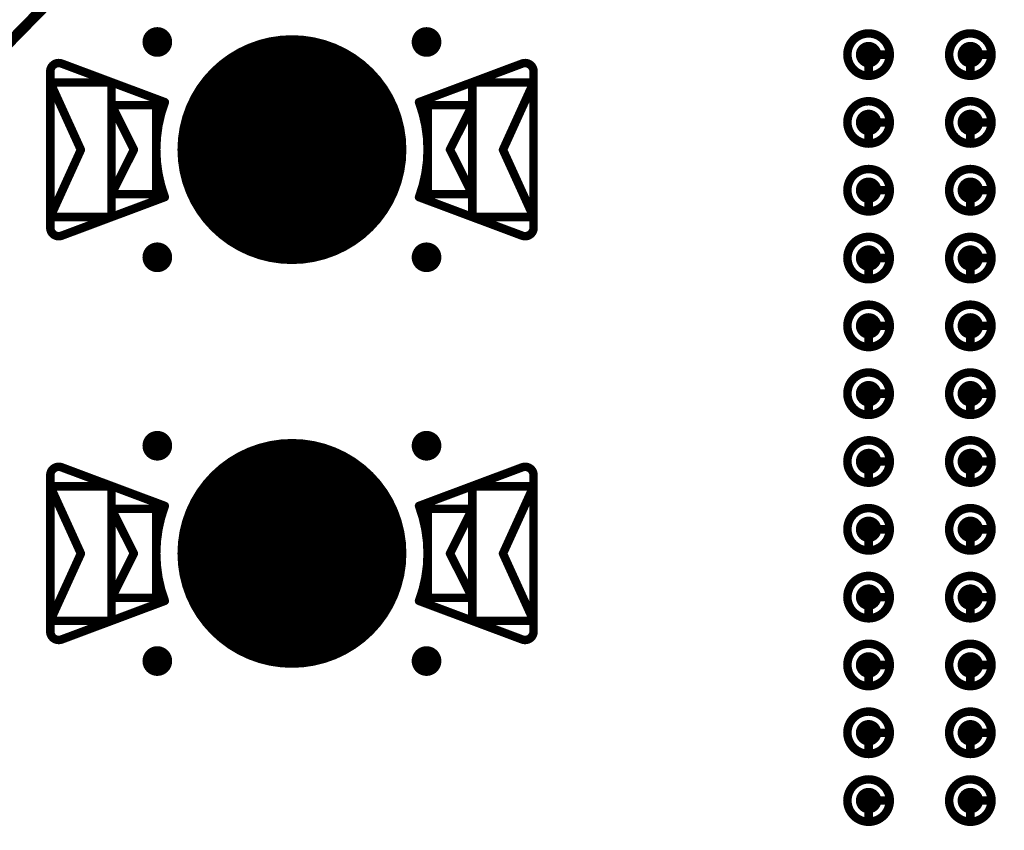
# Model space of a CAD drawing. Header units: millimetres. Extents: x 62 to 363, y 42 to 391.
# Tile 14 of 216: x 98 to 109, y 89 to 98. Entities that reach past the tile are written whole.
import ezdxf

# ---------------------------------------------------------------- set-up
doc = ezdxf.new("R2010")
doc.units = ezdxf.units.MM
for name, color, linetype in [('Mechanical8', 56, 'Continuous'), ('PadHoleLayer', 156, 'Continuous'), ('ViaHoleLayer', 16, 'Continuous')]:
    doc.layers.add(name, color=color, linetype=linetype)

# ---------------------------------------------------------------- blocks, each defined once
blk = doc.blocks.new('SAMTEC_SEAM8_40_S02_0_S_10_2_GP_K_HP_379')
at = {"layer": 'Mechanical8'}
for points, const_width in [([(6.25, -3.4, 1), (5.75, -3.4, 1)], 0.1), ([(5.975, -3.15, 1), (6.025, -3.15, 1)], 0.05), ([(7.05, -3.4, 1), (6.55, -3.4, 1)], 0.1), ([(6.775, -3.15, 1), (6.825, -3.15, 1)], 0.05), ([(7.85, -3.4, 1), (7.35, -3.4, 1)], 0.1), ([(7.575, -3.15, 1), (7.625, -3.15, 1)], 0.05), ([(8.65, -3.4, 1), (8.15, -3.4, 1)], 0.1), ([(8.375, -3.15, 1), (8.425, -3.15, 1)], 0.05), ([(9.45, -3.4, 1), (8.95, -3.4, 1)], 0.1), ([(9.175, -3.15, 1), (9.225, -3.15, 1)], 0.05), ([(10.25, -3.4, 1), (9.75, -3.4, 1)], 0.1), ([(9.975, -3.15, 1), (10.025, -3.15, 1)], 0.05), ([(11.05, -3.4, 1), (10.55, -3.4, 1)], 0.1), ([(10.775, -3.15, 1), (10.825, -3.15, 1)], 0.05), ([(11.85, -3.4, 1), (11.35, -3.4, 1)], 0.1), ([(11.575, -3.15, 1), (11.625, -3.15, 1)], 0.05), ([(12.65, -3.4, 1), (12.15, -3.4, 1)], 0.1), ([(12.375, -3.15, 1), (12.425, -3.15, 1)], 0.05), ([(13.45, -3.4, 1), (12.95, -3.4, 1)], 0.1), ([(13.175, -3.15, 1), (13.225, -3.15, 1)], 0.05), ([(14.25, -3.4, 1), (13.75, -3.4, 1)], 0.1), ([(13.975, -3.15, 1), (14.025, -3.15, 1)], 0.05), ([(15.05, -3.4, 1), (14.55, -3.4, 1)], 0.1), ([(14.775, -3.15, 1), (14.825, -3.15, 1)], 0.05), ([(5.725, -3.4, 1), (5.775, -3.4, 1)], 0.05), ([(5.975, -3.4, 1), (6.025, -3.4, 1)], 0.05), ([(5.975, -3.4, 1), (6.025, -3.4, 1)], 0.05), ([(6.225, -3.4, 1), (6.275, -3.4, 1)], 0.05), ([(6.225, -3.4, 1), (6.275, -3.4, 1)], 0.05), ([(6.525, -3.4, 1), (6.575, -3.4, 1)], 0.05), ([(6.775, -3.4, 1), (6.825, -3.4, 1)], 0.05), ([(6.775, -3.4, 1), (6.825, -3.4, 1)], 0.05), ([(7.025, -3.4, 1), (7.075, -3.4, 1)], 0.05), ([(7.025, -3.4, 1), (7.075, -3.4, 1)], 0.05), ([(7.325, -3.4, 1), (7.375, -3.4, 1)], 0.05), ([(7.575, -3.4, 1), (7.625, -3.4, 1)], 0.05), ([(7.575, -3.4, 1), (7.625, -3.4, 1)], 0.05), ([(7.825, -3.4, 1), (7.875, -3.4, 1)], 0.05), ([(7.825, -3.4, 1), (7.875, -3.4, 1)], 0.05), ([(8.125, -3.4, 1), (8.175, -3.4, 1)], 0.05), ([(8.375, -3.4, 1), (8.425, -3.4, 1)], 0.05), ([(8.375, -3.4, 1), (8.425, -3.4, 1)], 0.05), ([(8.625, -3.4, 1), (8.675, -3.4, 1)], 0.05), ([(8.625, -3.4, 1), (8.675, -3.4, 1)], 0.05), ([(8.925, -3.4, 1), (8.975, -3.4, 1)], 0.05), ([(9.175, -3.4, 1), (9.225, -3.4, 1)], 0.05), ([(9.175, -3.4, 1), (9.225, -3.4, 1)], 0.05), ([(9.425, -3.4, 1), (9.475, -3.4, 1)], 0.05), ([(9.425, -3.4, 1), (9.475, -3.4, 1)], 0.05), ([(9.725, -3.4, 1), (9.775, -3.4, 1)], 0.05), ([(9.975, -3.4, 1), (10.025, -3.4, 1)], 0.05), ([(9.975, -3.4, 1), (10.025, -3.4, 1)], 0.05), ([(10.225, -3.4, 1), (10.275, -3.4, 1)], 0.05), ([(10.225, -3.4, 1), (10.275, -3.4, 1)], 0.05), ([(10.525, -3.4, 1), (10.575, -3.4, 1)], 0.05), ([(10.775, -3.4, 1), (10.825, -3.4, 1)], 0.05), ([(10.775, -3.4, 1), (10.825, -3.4, 1)], 0.05), ([(11.025, -3.4, 1), (11.075, -3.4, 1)], 0.05), ([(11.025, -3.4, 1), (11.075, -3.4, 1)], 0.05), ([(11.325, -3.4, 1), (11.375, -3.4, 1)], 0.05), ([(11.575, -3.4, 1), (11.625, -3.4, 1)], 0.05), ([(11.575, -3.4, 1), (11.625, -3.4, 1)], 0.05), ([(11.825, -3.4, 1), (11.875, -3.4, 1)], 0.05), ([(11.825, -3.4, 1), (11.875, -3.4, 1)], 0.05), ([(12.125, -3.4, 1), (12.175, -3.4, 1)], 0.05), ([(12.375, -3.4, 1), (12.425, -3.4, 1)], 0.05), ([(12.375, -3.4, 1), (12.425, -3.4, 1)], 0.05), ([(12.625, -3.4, 1), (12.675, -3.4, 1)], 0.05), ([(12.625, -3.4, 1), (12.675, -3.4, 1)], 0.05), ([(12.925, -3.4, 1), (12.975, -3.4, 1)], 0.05), ([(13.175, -3.4, 1), (13.225, -3.4, 1)], 0.05), ([(13.175, -3.4, 1), (13.225, -3.4, 1)], 0.05), ([(13.425, -3.4, 1), (13.475, -3.4, 1)], 0.05), ([(13.425, -3.4, 1), (13.475, -3.4, 1)], 0.05), ([(13.725, -3.4, 1), (13.775, -3.4, 1)], 0.05), ([(13.975, -3.4, 1), (14.025, -3.4, 1)], 0.05), ([(13.975, -3.4, 1), (14.025, -3.4, 1)], 0.05), ([(14.225, -3.4, 1), (14.275, -3.4, 1)], 0.05), ([(14.225, -3.4, 1), (14.275, -3.4, 1)], 0.05), ([(14.525, -3.4, 1), (14.575, -3.4, 1)], 0.05), ([(14.775, -3.4, 1), (14.825, -3.4, 1)], 0.05), ([(14.775, -3.4, 1), (14.825, -3.4, 1)], 0.05), ([(15.025, -3.4, 1), (15.075, -3.4, 1)], 0.05), ([(15.025, -3.4, 1), (15.075, -3.4, 1)], 0.05), ([(6.25, -4.6, 1), (5.75, -4.6, 1)], 0.1), ([(5.975, -4.35, 1), (6.025, -4.35, 1)], 0.05), ([(7.05, -4.6, 1), (6.55, -4.6, 1)], 0.1), ([(6.775, -4.35, 1), (6.825, -4.35, 1)], 0.05), ([(7.85, -4.6, 1), (7.35, -4.6, 1)], 0.1), ([(7.575, -4.35, 1), (7.625, -4.35, 1)], 0.05), ([(8.65, -4.6, 1), (8.15, -4.6, 1)], 0.1), ([(8.375, -4.35, 1), (8.425, -4.35, 1)], 0.05), ([(9.45, -4.6, 1), (8.95, -4.6, 1)], 0.1), ([(9.175, -4.35, 1), (9.225, -4.35, 1)], 0.05), ([(10.25, -4.6, 1), (9.75, -4.6, 1)], 0.1), ([(9.975, -4.35, 1), (10.025, -4.35, 1)], 0.05), ([(11.05, -4.6, 1), (10.55, -4.6, 1)], 0.1), ([(10.775, -4.35, 1), (10.825, -4.35, 1)], 0.05), ([(11.85, -4.6, 1), (11.35, -4.6, 1)], 0.1), ([(11.575, -4.35, 1), (11.625, -4.35, 1)], 0.05), ([(12.65, -4.6, 1), (12.15, -4.6, 1)], 0.1), ([(12.375, -4.35, 1), (12.425, -4.35, 1)], 0.05), ([(13.45, -4.6, 1), (12.95, -4.6, 1)], 0.1), ([(13.175, -4.35, 1), (13.225, -4.35, 1)], 0.05), ([(14.25, -4.6, 1), (13.75, -4.6, 1)], 0.1), ([(13.975, -4.35, 1), (14.025, -4.35, 1)], 0.05), ([(15.05, -4.6, 1), (14.55, -4.6, 1)], 0.1), ([(14.775, -4.35, 1), (14.825, -4.35, 1)], 0.05), ([(5.725, -4.6, 1), (5.775, -4.6, 1)], 0.05), ([(5.975, -4.6, 1), (6.025, -4.6, 1)], 0.05), ([(5.975, -4.6, 1), (6.025, -4.6, 1)], 0.05), ([(6.225, -4.6, 1), (6.275, -4.6, 1)], 0.05), ([(6.225, -4.6, 1), (6.275, -4.6, 1)], 0.05), ([(6.525, -4.6, 1), (6.575, -4.6, 1)], 0.05), ([(6.775, -4.6, 1), (6.825, -4.6, 1)], 0.05), ([(6.775, -4.6, 1), (6.825, -4.6, 1)], 0.05), ([(7.025, -4.6, 1), (7.075, -4.6, 1)], 0.05), ([(7.025, -4.6, 1), (7.075, -4.6, 1)], 0.05), ([(7.325, -4.6, 1), (7.375, -4.6, 1)], 0.05), ([(7.575, -4.6, 1), (7.625, -4.6, 1)], 0.05), ([(7.575, -4.6, 1), (7.625, -4.6, 1)], 0.05), ([(7.825, -4.6, 1), (7.875, -4.6, 1)], 0.05), ([(7.825, -4.6, 1), (7.875, -4.6, 1)], 0.05), ([(8.125, -4.6, 1), (8.175, -4.6, 1)], 0.05), ([(8.375, -4.6, 1), (8.425, -4.6, 1)], 0.05), ([(8.375, -4.6, 1), (8.425, -4.6, 1)], 0.05), ([(8.625, -4.6, 1), (8.675, -4.6, 1)], 0.05), ([(8.625, -4.6, 1), (8.675, -4.6, 1)], 0.05), ([(8.925, -4.6, 1), (8.975, -4.6, 1)], 0.05), ([(9.175, -4.6, 1), (9.225, -4.6, 1)], 0.05), ([(9.175, -4.6, 1), (9.225, -4.6, 1)], 0.05), ([(9.425, -4.6, 1), (9.475, -4.6, 1)], 0.05), ([(9.425, -4.6, 1), (9.475, -4.6, 1)], 0.05), ([(9.725, -4.6, 1), (9.775, -4.6, 1)], 0.05), ([(9.975, -4.6, 1), (10.025, -4.6, 1)], 0.05), ([(9.975, -4.6, 1), (10.025, -4.6, 1)], 0.05), ([(10.225, -4.6, 1), (10.275, -4.6, 1)], 0.05), ([(10.225, -4.6, 1), (10.275, -4.6, 1)], 0.05), ([(10.525, -4.6, 1), (10.575, -4.6, 1)], 0.05), ([(10.775, -4.6, 1), (10.825, -4.6, 1)], 0.05), ([(10.775, -4.6, 1), (10.825, -4.6, 1)], 0.05), ([(11.025, -4.6, 1), (11.075, -4.6, 1)], 0.05), ([(11.025, -4.6, 1), (11.075, -4.6, 1)], 0.05), ([(11.325, -4.6, 1), (11.375, -4.6, 1)], 0.05), ([(11.575, -4.6, 1), (11.625, -4.6, 1)], 0.05), ([(11.575, -4.6, 1), (11.625, -4.6, 1)], 0.05), ([(11.825, -4.6, 1), (11.875, -4.6, 1)], 0.05), ([(11.825, -4.6, 1), (11.875, -4.6, 1)], 0.05), ([(12.125, -4.6, 1), (12.175, -4.6, 1)], 0.05), ([(12.375, -4.6, 1), (12.425, -4.6, 1)], 0.05), ([(12.375, -4.6, 1), (12.425, -4.6, 1)], 0.05), ([(12.625, -4.6, 1), (12.675, -4.6, 1)], 0.05), ([(12.625, -4.6, 1), (12.675, -4.6, 1)], 0.05), ([(12.925, -4.6, 1), (12.975, -4.6, 1)], 0.05), ([(13.175, -4.6, 1), (13.225, -4.6, 1)], 0.05), ([(13.175, -4.6, 1), (13.225, -4.6, 1)], 0.05), ([(13.425, -4.6, 1), (13.475, -4.6, 1)], 0.05), ([(13.425, -4.6, 1), (13.475, -4.6, 1)], 0.05), ([(13.725, -4.6, 1), (13.775, -4.6, 1)], 0.05), ([(13.975, -4.6, 1), (14.025, -4.6, 1)], 0.05), ([(13.975, -4.6, 1), (14.025, -4.6, 1)], 0.05), ([(14.225, -4.6, 1), (14.275, -4.6, 1)], 0.05), ([(14.225, -4.6, 1), (14.275, -4.6, 1)], 0.05), ([(14.525, -4.6, 1), (14.575, -4.6, 1)], 0.05), ([(14.775, -4.6, 1), (14.825, -4.6, 1)], 0.05), ([(14.775, -4.6, 1), (14.825, -4.6, 1)], 0.05), ([(15.025, -4.6, 1), (15.075, -4.6, 1)], 0.05), ([(15.025, -4.6, 1), (15.075, -4.6, 1)], 0.05)]:
    blk.add_lwpolyline(points, format="xyb", close=True, dxfattribs=dict(at, const_width=const_width))
at = {"layer": 'Mechanical8', "const_width": 0.1}
for points in [[(6, -3.4), (6, -3.15)], [(6.8, -3.4), (6.8, -3.15)], [(7.6, -3.4), (7.6, -3.15)], [(8.4, -3.4), (8.4, -3.15)], [(9.2, -3.4), (9.2, -3.15)], [(10, -3.4), (10, -3.15)], [(10.8, -3.4), (10.8, -3.15)], [(11.6, -3.4), (11.6, -3.15)], [(12.4, -3.4), (12.4, -3.15)], [(13.2, -3.4), (13.2, -3.15)], [(14, -3.4), (14, -3.15)], [(14.8, -3.4), (14.8, -3.15)], [(6.25, -3.4), (6, -3.4)], [(7.05, -3.4), (6.8, -3.4)], [(7.85, -3.4), (7.6, -3.4)], [(8.65, -3.4), (8.4, -3.4)], [(9.45, -3.4), (9.2, -3.4)], [(10.25, -3.4), (10, -3.4)], [(11.05, -3.4), (10.8, -3.4)], [(11.85, -3.4), (11.6, -3.4)], [(12.65, -3.4), (12.4, -3.4)], [(13.45, -3.4), (13.2, -3.4)], [(14.25, -3.4), (14, -3.4)], [(15.05, -3.4), (14.8, -3.4)], [(6, -4.6), (6, -4.35)], [(6.8, -4.6), (6.8, -4.35)], [(7.6, -4.6), (7.6, -4.35)], [(8.4, -4.6), (8.4, -4.35)], [(9.2, -4.6), (9.2, -4.35)], [(10, -4.6), (10, -4.35)], [(10.8, -4.6), (10.8, -4.35)], [(11.6, -4.6), (11.6, -4.35)], [(12.4, -4.6), (12.4, -4.35)], [(13.2, -4.6), (13.2, -4.35)], [(14, -4.6), (14, -4.35)], [(14.8, -4.6), (14.8, -4.35)], [(6.25, -4.6), (6, -4.6)], [(7.05, -4.6), (6.8, -4.6)], [(7.85, -4.6), (7.6, -4.6)], [(8.65, -4.6), (8.4, -4.6)], [(9.45, -4.6), (9.2, -4.6)], [(10.25, -4.6), (10, -4.6)], [(11.05, -4.6), (10.8, -4.6)], [(11.85, -4.6), (11.6, -4.6)], [(12.65, -4.6), (12.4, -4.6)], [(13.45, -4.6), (13.2, -4.6)], [(14.25, -4.6), (14, -4.6)], [(15.05, -4.6), (14.8, -4.6)]]:
    blk.add_lwpolyline(points, dxfattribs=at)
at = {"layer": 'PadHoleLayer', "const_width": 0.15}
for points in [[(5.925, -3.4, 1), (6.075, -3.4, 1)], [(6.725, -3.4, 1), (6.875, -3.4, 1)], [(7.525, -3.4, 1), (7.675, -3.4, 1)], [(8.325, -3.4, 1), (8.475, -3.4, 1)], [(9.125, -3.4, 1), (9.275, -3.4, 1)], [(9.925, -3.4, 1), (10.075, -3.4, 1)], [(10.725, -3.4, 1), (10.875, -3.4, 1)], [(11.525, -3.4, 1), (11.675, -3.4, 1)], [(12.325, -3.4, 1), (12.475, -3.4, 1)], [(13.125, -3.4, 1), (13.275, -3.4, 1)], [(13.925, -3.4, 1), (14.075, -3.4, 1)], [(14.725, -3.4, 1), (14.875, -3.4, 1)], [(5.925, -4.6, 1), (6.075, -4.6, 1)], [(6.725, -4.6, 1), (6.875, -4.6, 1)], [(7.525, -4.6, 1), (7.675, -4.6, 1)], [(8.325, -4.6, 1), (8.475, -4.6, 1)], [(9.125, -4.6, 1), (9.275, -4.6, 1)], [(9.925, -4.6, 1), (10.075, -4.6, 1)], [(10.725, -4.6, 1), (10.875, -4.6, 1)], [(11.525, -4.6, 1), (11.675, -4.6, 1)], [(12.325, -4.6, 1), (12.475, -4.6, 1)], [(13.125, -4.6, 1), (13.275, -4.6, 1)], [(13.925, -4.6, 1), (14.075, -4.6, 1)], [(14.725, -4.6, 1), (14.875, -4.6, 1)]]:
    blk.add_lwpolyline(points, format="xyb", close=True, dxfattribs=at)
blk = doc.blocks.new('HARWIN_S9121_45R_1791')
at = {"layer": 'Mechanical8'}
for points, const_width in [([(1.3, 0, 1), (-1.3, 0, 1)], 0.1), ([(-2.74, 1.015, 1), (-2.69, 1.015, 1)], 0.05), ([(-2.74, 1.015, 1), (-2.69, 1.015, 1)], 0.05), ([(2.69, 1.015, 1), (2.74, 1.015, 1)], 0.05), ([(2.69, 1.015, 1), (2.74, 1.015, 1)], 0.05), ([(-2.875, 0.921, 1), (-2.825, 0.921, 1)], 0.05), ([(-2.875, 0.921, 1), (-2.825, 0.921, 1)], 0.05), ([(2.825, 0.921, 1), (2.875, 0.921, 1)], 0.05), ([(2.825, 0.921, 1), (2.875, 0.921, 1)], 0.05), ([(-2.875, 0.791, 1), (-2.825, 0.791, 1)], 0.05), ([(-2.875, 0.791, 1), (-2.825, 0.791, 1)], 0.05), ([(-2.875, 0.791, 1), (-2.825, 0.791, 1)], 0.05), ([(-2.152, 0.791, 1), (-2.102, 0.791, 1)], 0.05), ([(-2.152, 0.791, 1), (-2.102, 0.791, 1)], 0.05), ([(2.103, 0.791, 1), (2.153, 0.791, 1)], 0.05), ([(2.103, 0.791, 1), (2.153, 0.791, 1)], 0.05), ([(2.825, 0.791, 1), (2.875, 0.791, 1)], 0.05), ([(2.825, 0.791, 1), (2.875, 0.791, 1)], 0.05), ([(2.825, 0.791, 1), (2.875, 0.791, 1)], 0.05), ([(-1.524, 0.56, 1), (-1.474, 0.56, 1)], 0.05), ([(-1.524, 0.56, 1), (-1.474, 0.56, 1)], 0.05), ([(1.474, 0.56, 1), (1.524, 0.56, 1)], 0.05), ([(1.474, 0.56, 1), (1.524, 0.56, 1)], 0.05), ([(-2.152, 0.525, 1), (-2.102, 0.525, 1)], 0.05), ([(-2.152, 0.525, 1), (-2.102, 0.525, 1)], 0.05), ([(-2.152, 0.525, 1), (-2.102, 0.525, 1)], 0.05), ([(-1.625, 0.525, 1), (-1.575, 0.525, 1)], 0.05), ([(-1.625, 0.525, 1), (-1.575, 0.525, 1)], 0.05), ([(-0.025, 0.5, 1), (0.025, 0.5, 1)], 0.05), ([(-0.025, 0.5, 1), (0.025, 0.5, 1)], 0.05), ([(1.575, 0.525, 1), (1.625, 0.525, 1)], 0.05), ([(1.575, 0.525, 1), (1.625, 0.525, 1)], 0.05), ([(2.103, 0.525, 1), (2.153, 0.525, 1)], 0.05), ([(2.103, 0.525, 1), (2.153, 0.525, 1)], 0.05), ([(2.103, 0.525, 1), (2.153, 0.525, 1)], 0.05), ([(-2.514, -0.002, 1), (-2.464, -0.002, 1)], 0.05), ([(-2.514, -0.002, 1), (-2.464, -0.002, 1)], 0.05), ([(-1.889, 0, 1), (-1.839, 0, 1)], 0.05), ([(-1.889, 0, 1), (-1.839, 0, 1)], 0.05), ([(-1.325, 0, 1), (-1.275, 0, 1)], 0.05), ([(-0.525, 0, 1), (-0.475, 0, 1)], 0.05), ([(-0.525, 0, 1), (-0.475, 0, 1)], 0.05), ([(-0.025, 0, 1), (0.025, 0, 1)], 0.05), ([(-0.025, 0, 1), (0.025, 0, 1)], 0.05), ([(-0.025, 0, 1), (0.025, 0, 1)], 0.05), ([(-0.025, 0, 1), (0.025, 0, 1)], 0.05), ([(-0.025, 0, 1), (0.025, 0, 1)], 0.05), ([(-0.025, 0, 1), (0.025, 0, 1)], 0.05), ([(-0.025, 0, 1), (0.025, 0, 1)], 0.05), ([(-0.025, 0, 1), (0.025, 0, 1)], 0.05), ([(0.475, 0, 1), (0.525, 0, 1)], 0.05), ([(0.475, 0, 1), (0.525, 0, 1)], 0.05), ([(1.275, 0, 1), (1.325, 0, 1)], 0.05), ([(1.839, 0, 1), (1.889, 0, 1)], 0.05), ([(1.839, 0, 1), (1.889, 0, 1)], 0.05), ([(2.464, -0.002, 1), (2.514, -0.002, 1)], 0.05), ([(2.464, -0.002, 1), (2.514, -0.002, 1)], 0.05), ([(-0.025, -0.5, 1), (0.025, -0.5, 1)], 0.05), ([(-0.025, -0.5, 1), (0.025, -0.5, 1)], 0.05), ([(-2.152, -0.525, 1), (-2.102, -0.525, 1)], 0.05), ([(-2.152, -0.525, 1), (-2.102, -0.525, 1)], 0.05), ([(-2.152, -0.525, 1), (-2.102, -0.525, 1)], 0.05), ([(-1.625, -0.525, 1), (-1.575, -0.525, 1)], 0.05), ([(-1.625, -0.525, 1), (-1.575, -0.525, 1)], 0.05), ([(-1.524, -0.56, 1), (-1.474, -0.56, 1)], 0.05), ([(-1.524, -0.56, 1), (-1.474, -0.56, 1)], 0.05), ([(1.474, -0.56, 1), (1.524, -0.56, 1)], 0.05), ([(1.474, -0.56, 1), (1.524, -0.56, 1)], 0.05), ([(1.575, -0.525, 1), (1.625, -0.525, 1)], 0.05), ([(1.575, -0.525, 1), (1.625, -0.525, 1)], 0.05), ([(2.103, -0.525, 1), (2.153, -0.525, 1)], 0.05), ([(2.103, -0.525, 1), (2.153, -0.525, 1)], 0.05), ([(2.103, -0.525, 1), (2.153, -0.525, 1)], 0.05), ([(-2.875, -0.795, 1), (-2.825, -0.795, 1)], 0.05), ([(-2.875, -0.795, 1), (-2.825, -0.795, 1)], 0.05), ([(-2.875, -0.795, 1), (-2.825, -0.795, 1)], 0.05), ([(-2.152, -0.795, 1), (-2.102, -0.795, 1)], 0.05), ([(-2.152, -0.795, 1), (-2.102, -0.795, 1)], 0.05), ([(2.103, -0.795, 1), (2.153, -0.795, 1)], 0.05), ([(2.103, -0.795, 1), (2.153, -0.795, 1)], 0.05), ([(2.825, -0.795, 1), (2.875, -0.795, 1)], 0.05), ([(2.825, -0.795, 1), (2.875, -0.795, 1)], 0.05), ([(2.825, -0.795, 1), (2.875, -0.795, 1)], 0.05), ([(-2.875, -0.921, 1), (-2.825, -0.921, 1)], 0.05), ([(-2.875, -0.921, 1), (-2.825, -0.921, 1)], 0.05), ([(2.825, -0.921, 1), (2.875, -0.921, 1)], 0.05), ([(2.825, -0.921, 1), (2.875, -0.921, 1)], 0.05), ([(-2.74, -1.015, 1), (-2.69, -1.015, 1)], 0.05), ([(-2.74, -1.015, 1), (-2.69, -1.015, 1)], 0.05), ([(2.69, -1.015, 1), (2.74, -1.015, 1)], 0.05), ([(2.69, -1.015, 1), (2.74, -1.015, 1)], 0.05)]:
    blk.add_lwpolyline(points, format="xyb", close=True, dxfattribs=dict(at, const_width=const_width))
at = {"layer": 'Mechanical8', "const_width": 0.1}
for points in [[(-2.85, 0.921, -0.523343), (-2.715, 1.015)], [(2.715, 1.015, -0.523343), (2.85, 0.921)], [(-1.499, -0.56, -0.180829), (-1.499, 0.56)], [(1.499, 0.56, -0.180829), (1.499, -0.56)], [(-2.715, -1.015, -0.523343), (-2.85, -0.921)], [(2.85, -0.921, -0.523343), (2.715, -1.015)]]:
    blk.add_lwpolyline(points, format="xyb", dxfattribs=at)
for points in [[(-2.715, 1.015), (-1.499, 0.56)], [(1.499, 0.56), (2.715, 1.015)], [(-2.85, -0.921), (-2.85, 0.921)], [(2.85, -0.921), (2.85, 0.921)], [(-2.85, 0.791), (-2.127, 0.791)], [(-2.85, 0.791), (-2.489, -0.002)], [(-2.85, -0.795), (-2.85, 0.791)], [(-2.127, -0.795), (-2.127, 0.791)], [(2.128, 0.791), (2.85, 0.791)], [(2.128, -0.795), (2.128, 0.791)], [(2.489, -0.002), (2.85, 0.791)], [(2.85, -0.795), (2.85, 0.791)], [(-2.127, 0.525), (-1.6, 0.525)], [(-2.127, 0.525), (-1.864, 0)], [(-2.127, -0.525), (-2.127, 0.525)], [(-1.6, -0.525), (-1.6, 0.525)], [(0, 0), (0, 0.5)], [(0, 0), (0, 0.5)], [(1.6, 0.525), (2.128, 0.525)], [(1.6, -0.525), (1.6, 0.525)], [(1.864, 0), (2.128, 0.525)], [(2.128, -0.525), (2.128, 0.525)], [(-2.85, -0.795), (-2.489, -0.002)], [(-2.127, -0.525), (-1.864, 0)], [(-0.5, 0), (0, 0)], [(-0.5, 0), (0, 0)], [(0, 0), (0.5, 0)], [(0, 0), (0.5, 0)], [(0, -0.5), (0, 0)], [(0, -0.5), (0, 0)], [(1.864, 0), (2.128, -0.525)], [(2.489, -0.002), (2.85, -0.795)], [(-2.715, -1.015), (-1.499, -0.56)], [(-2.127, -0.525), (-1.6, -0.525)], [(1.499, -0.56), (2.715, -1.015)], [(1.6, -0.525), (2.128, -0.525)], [(-2.85, -0.795), (-2.127, -0.795)], [(2.128, -0.795), (2.85, -0.795)]]:
    blk.add_lwpolyline(points, dxfattribs=at)
at = {"layer": 'PadHoleLayer', "const_width": 1.3}
blk.add_lwpolyline([(-0.65, 0, 1), (0.65, 0, 1)], format="xyb", close=True, dxfattribs=at)
blk = doc.blocks.new('HARWIN_S9121_45R_1829')
at = {"layer": 'Mechanical8'}
for points, const_width in [([(1.3, 0, 1), (-1.3, 0, 1)], 0.1), ([(-2.74, 1.015, 1), (-2.69, 1.015, 1)], 0.05), ([(-2.74, 1.015, 1), (-2.69, 1.015, 1)], 0.05), ([(2.69, 1.015, 1), (2.74, 1.015, 1)], 0.05), ([(2.69, 1.015, 1), (2.74, 1.015, 1)], 0.05), ([(-2.875, 0.921, 1), (-2.825, 0.921, 1)], 0.05), ([(-2.875, 0.921, 1), (-2.825, 0.921, 1)], 0.05), ([(2.825, 0.921, 1), (2.875, 0.921, 1)], 0.05), ([(2.825, 0.921, 1), (2.875, 0.921, 1)], 0.05), ([(-2.875, 0.791, 1), (-2.825, 0.791, 1)], 0.05), ([(-2.875, 0.791, 1), (-2.825, 0.791, 1)], 0.05), ([(-2.875, 0.791, 1), (-2.825, 0.791, 1)], 0.05), ([(-2.152, 0.791, 1), (-2.102, 0.791, 1)], 0.05), ([(-2.152, 0.791, 1), (-2.102, 0.791, 1)], 0.05), ([(2.103, 0.791, 1), (2.153, 0.791, 1)], 0.05), ([(2.103, 0.791, 1), (2.153, 0.791, 1)], 0.05), ([(2.825, 0.791, 1), (2.875, 0.791, 1)], 0.05), ([(2.825, 0.791, 1), (2.875, 0.791, 1)], 0.05), ([(2.825, 0.791, 1), (2.875, 0.791, 1)], 0.05), ([(-1.524, 0.56, 1), (-1.474, 0.56, 1)], 0.05), ([(-1.524, 0.56, 1), (-1.474, 0.56, 1)], 0.05), ([(1.474, 0.56, 1), (1.524, 0.56, 1)], 0.05), ([(1.474, 0.56, 1), (1.524, 0.56, 1)], 0.05), ([(-2.152, 0.525, 1), (-2.102, 0.525, 1)], 0.05), ([(-2.152, 0.525, 1), (-2.102, 0.525, 1)], 0.05), ([(-2.152, 0.525, 1), (-2.102, 0.525, 1)], 0.05), ([(-1.625, 0.525, 1), (-1.575, 0.525, 1)], 0.05), ([(-1.625, 0.525, 1), (-1.575, 0.525, 1)], 0.05), ([(-0.025, 0.5, 1), (0.025, 0.5, 1)], 0.05), ([(-0.025, 0.5, 1), (0.025, 0.5, 1)], 0.05), ([(1.575, 0.525, 1), (1.625, 0.525, 1)], 0.05), ([(1.575, 0.525, 1), (1.625, 0.525, 1)], 0.05), ([(2.103, 0.525, 1), (2.153, 0.525, 1)], 0.05), ([(2.103, 0.525, 1), (2.153, 0.525, 1)], 0.05), ([(2.103, 0.525, 1), (2.153, 0.525, 1)], 0.05), ([(-2.514, -0.002, 1), (-2.464, -0.002, 1)], 0.05), ([(-2.514, -0.002, 1), (-2.464, -0.002, 1)], 0.05), ([(-1.889, 0, 1), (-1.839, 0, 1)], 0.05), ([(-1.889, 0, 1), (-1.839, 0, 1)], 0.05), ([(-1.325, 0, 1), (-1.275, 0, 1)], 0.05), ([(-0.525, 0, 1), (-0.475, 0, 1)], 0.05), ([(-0.525, 0, 1), (-0.475, 0, 1)], 0.05), ([(-0.025, 0, 1), (0.025, 0, 1)], 0.05), ([(-0.025, 0, 1), (0.025, 0, 1)], 0.05), ([(-0.025, 0, 1), (0.025, 0, 1)], 0.05), ([(-0.025, 0, 1), (0.025, 0, 1)], 0.05), ([(-0.025, 0, 1), (0.025, 0, 1)], 0.05), ([(-0.025, 0, 1), (0.025, 0, 1)], 0.05), ([(-0.025, 0, 1), (0.025, 0, 1)], 0.05), ([(-0.025, 0, 1), (0.025, 0, 1)], 0.05), ([(0.475, 0, 1), (0.525, 0, 1)], 0.05), ([(0.475, 0, 1), (0.525, 0, 1)], 0.05), ([(1.275, 0, 1), (1.325, 0, 1)], 0.05), ([(1.839, 0, 1), (1.889, 0, 1)], 0.05), ([(1.839, 0, 1), (1.889, 0, 1)], 0.05), ([(2.464, -0.002, 1), (2.514, -0.002, 1)], 0.05), ([(2.464, -0.002, 1), (2.514, -0.002, 1)], 0.05), ([(-0.025, -0.5, 1), (0.025, -0.5, 1)], 0.05), ([(-0.025, -0.5, 1), (0.025, -0.5, 1)], 0.05), ([(-2.152, -0.525, 1), (-2.102, -0.525, 1)], 0.05), ([(-2.152, -0.525, 1), (-2.102, -0.525, 1)], 0.05), ([(-2.152, -0.525, 1), (-2.102, -0.525, 1)], 0.05), ([(-1.625, -0.525, 1), (-1.575, -0.525, 1)], 0.05), ([(-1.625, -0.525, 1), (-1.575, -0.525, 1)], 0.05), ([(-1.524, -0.56, 1), (-1.474, -0.56, 1)], 0.05), ([(-1.524, -0.56, 1), (-1.474, -0.56, 1)], 0.05), ([(1.474, -0.56, 1), (1.524, -0.56, 1)], 0.05), ([(1.474, -0.56, 1), (1.524, -0.56, 1)], 0.05), ([(1.575, -0.525, 1), (1.625, -0.525, 1)], 0.05), ([(1.575, -0.525, 1), (1.625, -0.525, 1)], 0.05), ([(2.103, -0.525, 1), (2.153, -0.525, 1)], 0.05), ([(2.103, -0.525, 1), (2.153, -0.525, 1)], 0.05), ([(2.103, -0.525, 1), (2.153, -0.525, 1)], 0.05), ([(-2.875, -0.795, 1), (-2.825, -0.795, 1)], 0.05), ([(-2.875, -0.795, 1), (-2.825, -0.795, 1)], 0.05), ([(-2.875, -0.795, 1), (-2.825, -0.795, 1)], 0.05), ([(-2.152, -0.795, 1), (-2.102, -0.795, 1)], 0.05), ([(-2.152, -0.795, 1), (-2.102, -0.795, 1)], 0.05), ([(2.103, -0.795, 1), (2.153, -0.795, 1)], 0.05), ([(2.103, -0.795, 1), (2.153, -0.795, 1)], 0.05), ([(2.825, -0.795, 1), (2.875, -0.795, 1)], 0.05), ([(2.825, -0.795, 1), (2.875, -0.795, 1)], 0.05), ([(2.825, -0.795, 1), (2.875, -0.795, 1)], 0.05), ([(-2.875, -0.921, 1), (-2.825, -0.921, 1)], 0.05), ([(-2.875, -0.921, 1), (-2.825, -0.921, 1)], 0.05), ([(2.825, -0.921, 1), (2.875, -0.921, 1)], 0.05), ([(2.825, -0.921, 1), (2.875, -0.921, 1)], 0.05), ([(-2.74, -1.015, 1), (-2.69, -1.015, 1)], 0.05), ([(-2.74, -1.015, 1), (-2.69, -1.015, 1)], 0.05), ([(2.69, -1.015, 1), (2.74, -1.015, 1)], 0.05), ([(2.69, -1.015, 1), (2.74, -1.015, 1)], 0.05)]:
    blk.add_lwpolyline(points, format="xyb", close=True, dxfattribs=dict(at, const_width=const_width))
at = {"layer": 'Mechanical8', "const_width": 0.1}
for points in [[(-2.85, 0.921, -0.523343), (-2.715, 1.015)], [(2.715, 1.015, -0.523343), (2.85, 0.921)], [(-1.499, -0.56, -0.180829), (-1.499, 0.56)], [(1.499, 0.56, -0.180829), (1.499, -0.56)], [(-2.715, -1.015, -0.523343), (-2.85, -0.921)], [(2.85, -0.921, -0.523343), (2.715, -1.015)]]:
    blk.add_lwpolyline(points, format="xyb", dxfattribs=at)
for points in [[(-2.715, 1.015), (-1.499, 0.56)], [(1.499, 0.56), (2.715, 1.015)], [(-2.85, -0.921), (-2.85, 0.921)], [(2.85, -0.921), (2.85, 0.921)], [(-2.85, 0.791), (-2.127, 0.791)], [(-2.85, 0.791), (-2.489, -0.002)], [(-2.85, -0.795), (-2.85, 0.791)], [(-2.127, -0.795), (-2.127, 0.791)], [(2.128, 0.791), (2.85, 0.791)], [(2.128, -0.795), (2.128, 0.791)], [(2.489, -0.002), (2.85, 0.791)], [(2.85, -0.795), (2.85, 0.791)], [(-2.127, 0.525), (-1.6, 0.525)], [(-2.127, 0.525), (-1.864, 0)], [(-2.127, -0.525), (-2.127, 0.525)], [(-1.6, -0.525), (-1.6, 0.525)], [(0, 0), (0, 0.5)], [(0, 0), (0, 0.5)], [(1.6, 0.525), (2.128, 0.525)], [(1.6, -0.525), (1.6, 0.525)], [(1.864, 0), (2.128, 0.525)], [(2.128, -0.525), (2.128, 0.525)], [(-2.85, -0.795), (-2.489, -0.002)], [(-2.127, -0.525), (-1.864, 0)], [(-0.5, 0), (0, 0)], [(-0.5, 0), (0, 0)], [(0, 0), (0.5, 0)], [(0, 0), (0.5, 0)], [(0, -0.5), (0, 0)], [(0, -0.5), (0, 0)], [(1.864, 0), (2.128, -0.525)], [(2.489, -0.002), (2.85, -0.795)], [(-2.715, -1.015), (-1.499, -0.56)], [(-2.127, -0.525), (-1.6, -0.525)], [(1.499, -0.56), (2.715, -1.015)], [(1.6, -0.525), (2.128, -0.525)], [(-2.85, -0.795), (-2.127, -0.795)], [(2.128, -0.795), (2.85, -0.795)]]:
    blk.add_lwpolyline(points, dxfattribs=at)
at = {"layer": 'PadHoleLayer', "const_width": 1.3}
blk.add_lwpolyline([(-0.65, 0, 1), (0.65, 0, 1)], format="xyb", close=True, dxfattribs=at)

msp = doc.modelspace()

# ---------------------------------------------------------------- linework, layer by layer
at = {"layer": 'Mechanical8', "const_width": 0.127}
msp.add_lwpolyline([(76.2, 76.2), (214.2, 217.25)], dxfattribs=at)
at = {"layer": 'ViaHoleLayer', "const_width": 0.175}
for points in [[(99.131, 97.949, 1), (99.306, 97.949, 1)], [(102.306, 97.949, 1), (102.481, 97.949, 1)], [(99.131, 95.409, 1), (99.306, 95.409, 1)], [(102.306, 95.409, 1), (102.481, 95.409, 1)], [(99.131, 93.186, 1), (99.306, 93.186, 1)], [(102.306, 93.186, 1), (102.481, 93.186, 1)], [(99.131, 90.646, 1), (99.306, 90.646, 1)], [(102.306, 90.646, 1), (102.481, 90.646, 1)]]:
    msp.add_lwpolyline(points, format="xyb", close=True, dxfattribs=at)

# ---------------------------------------------------------------- block references
at = {"rotation": 270}
msp.add_blockref('SAMTEC_SEAM8_40_S02_0_S_10_2_GP_K_HP_379', (112.207, 103.8), dxfattribs=at)
for name, p in [('HARWIN_S9121_45R_1829', (100.806, 96.679)), ('HARWIN_S9121_45R_1791', (100.806, 91.916))]:
    msp.add_blockref(name, p)

doc.saveas('drawing.dxf')
